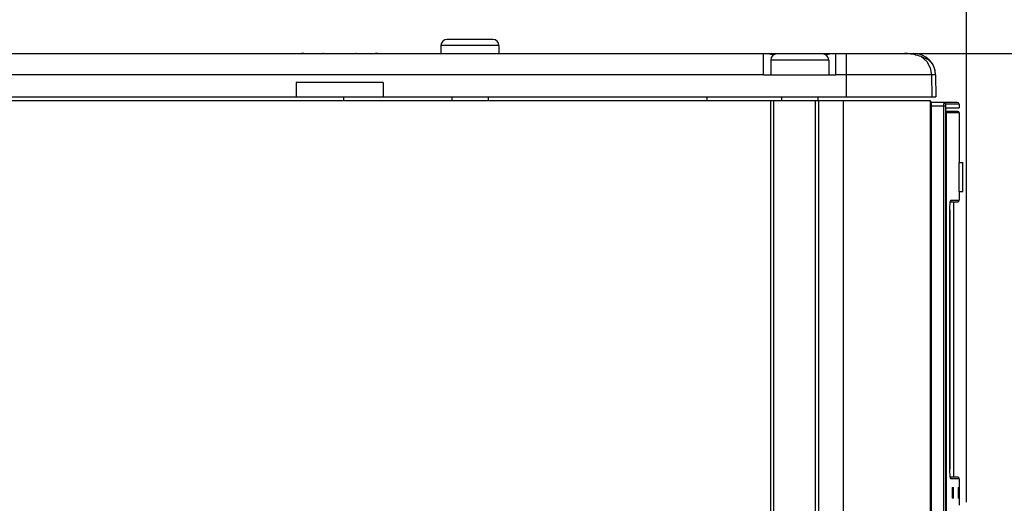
# Model space of a CAD drawing. Extents: x 0 to 594, y 0 to 420.
# Tile 35 of 126: x 239 to 266, y 275 to 288. Entities that reach past the tile are written whole.
import ezdxf

# ---------------------------------------------------------------- set-up
doc = ezdxf.new("R2010")
doc.units = 0
doc.header["$LTSCALE"] = 32.67
doc.layers.get('0').update_dxf_attribs({"linetype": 'CONTINUOUS'})
doc.styles.get("Standard").update_dxf_attribs({"font": 'txt', "width": 0.8})
doc.dimstyles.get("Standard").update_dxf_attribs({"dimtxt": 2.5, "dimasz": 2.5, "dimexe": 1.25, "dimexo": 0.625, "dimtad": 1, "dimcen": 2.5, "dimazin": 3, "dimtfac": 1, "dimtmove": 0, "dimatfit": 3})

# ---------------------------------------------------------------- blocks, each defined once
blk = doc.blocks.new('_FILLED')
at = {"color": 0, "linetype": 'BYBLOCK'}
blk.add_solid([(0, 0), (-1, 0.1429), (-1, -0.1429)], dxfattribs=at)
blk = doc.blocks.new('*D6')
at = {"color": 2, "linetype": 'CONTINUOUS'}
for p, q in [((198.034, 295.238), (198.034, 310.626)), ((264.834, 274.935), (264.834, 310.626)), ((198.034, 309.626), (231.434, 309.626)), ((264.834, 309.626), (231.434, 309.626))]:
    blk.add_line(p, q, dxfattribs=at)
at = {"color": 2, "linetype": 'CONTINUOUS', "xscale": 3.5, "yscale": 3.5, "zscale": 3.5, "rotation": 180}
blk.add_blockref('_FILLED', (198.034, 309.626), dxfattribs=at)
at = {"color": 2, "linetype": 'CONTINUOUS', "xscale": 3.5, "yscale": 3.5, "zscale": 3.5}
blk.add_blockref('_FILLED', (264.834, 309.626), dxfattribs=at)
at = {"color": 5, "linetype": 'CONTINUOUS', "width": 0.8}
blk.add_text('334', height=3.5, dxfattribs=at).set_placement((226.622, 310.501))
blk = doc.blocks.new('*D12')
at = {"color": 2, "linetype": 'CONTINUOUS'}
for p, q in [((259.234, 287.313), (274.721, 287.313)), ((273.721, 287.313), (273.721, 227.513)), ((273.721, 167.713), (273.721, 227.513)), ((261.634, 167.713), (274.721, 167.713))]:
    blk.add_line(p, q, dxfattribs=at)
at = {"color": 2, "linetype": 'CONTINUOUS', "xscale": 3.5, "yscale": 3.5, "zscale": 3.5}
for p, rotation in [((273.721, 287.313), 90), ((273.721, 167.713), 270)]:
    blk.add_blockref('_FILLED', p, dxfattribs=dict(at, rotation=rotation))
at = {"color": 5, "linetype": 'CONTINUOUS', "width": 0.8}
blk.add_text('598', height=3.5, rotation=90, dxfattribs=at).set_placement((272.846, 223.818))

msp = doc.modelspace()

# ---------------------------------------------------------------- linework, layer by layer
at = {"color": 7, "linetype": 'CONTINUOUS'}
for p, q in [((250.334, 287.533), (250.334, 287.313)), ((251.934, 287.533), (250.334, 287.533)), ((251.764, 287.703), (250.504, 287.703)), ((251.934, 287.533), (251.934, 287.313)), ((203.686, 287.313), (263.384, 287.313)), ((246.543, 287.313), (246.48, 287.313)), ((246.5, 287.312), (246.495, 287.312)), ((246.528, 287.31), (246.517, 287.311)), ((246.537, 287.309), (246.528, 287.31)), ((246.544, 287.309), (246.537, 287.309)), ((246.55, 287.309), (246.544, 287.309)), ((246.556, 287.308), (246.55, 287.309)), ((246.563, 287.308), (246.556, 287.308)), ((246.569, 287.308), (246.563, 287.308)), ((246.575, 287.308), (246.569, 287.308)), ((246.582, 287.308), (246.575, 287.308)), ((246.588, 287.308), (246.582, 287.308)), ((248.477, 287.308), (246.588, 287.308)), ((246.59, 287.312), (246.59, 287.308)), ((246.591, 287.307), (246.591, 287.308)), ((248.477, 287.307), (246.591, 287.307)), ((247.051, 287.312), (247.051, 287.308)), ((247.071, 287.313), (247.071, 287.313)), ((247.075, 287.312), (247.071, 287.313)), ((247.096, 287.313), (247.083, 287.313)), ((247.19, 287.312), (247.19, 287.308)), ((247.878, 287.312), (247.878, 287.308)), ((247.997, 287.313), (247.993, 287.312)), ((248.017, 287.312), (248.017, 287.308)), ((248.477, 287.307), (248.477, 287.308)), ((248.483, 287.308), (248.477, 287.308)), ((248.478, 287.312), (248.478, 287.308)), ((248.49, 287.308), (248.483, 287.308)), ((248.496, 287.308), (248.49, 287.308)), ((248.503, 287.308), (248.496, 287.308)), ((248.509, 287.308), (248.503, 287.308)), ((248.515, 287.309), (248.509, 287.308)), ((248.522, 287.309), (248.515, 287.309)), ((248.528, 287.309), (248.522, 287.309)), ((248.534, 287.309), (248.528, 287.309)), ((248.543, 287.31), (248.534, 287.309)), ((248.568, 287.312), (248.543, 287.31)), ((259.234, 286.713), (259.234, 287.313)), ((259.368, 287.313), (259.512, 287.275)), ((260.864, 287.303), (259.604, 287.303)), ((260.957, 287.275), (261.1, 287.313)), ((261.234, 286.713), (261.234, 287.313)), ((261.522, 286.113), (261.522, 287.313)), ((259.434, 287.133), (259.434, 286.713)), ((261.034, 287.133), (259.434, 287.133)), ((261.034, 287.133), (261.034, 286.713)), ((263.787, 287.135), (263.81, 287.135)), ((263.911, 286.998), (263.91, 286.998)), ((259.234, 286.723), (236.734, 286.723)), ((261.234, 286.713), (259.234, 286.713)), ((263.983, 286.723), (261.234, 286.723)), ((263.875, 286.723), (263.885, 286.113)), ((263.983, 286.723), (263.994, 286.113)), ((263.983, 286.723), (263.994, 286.113)), ((246.334, 286.513), (246.334, 286.113)), ((248.734, 286.513), (246.334, 286.513)), ((248.734, 286.513), (248.734, 286.113)), ((203.686, 286.013), (263.833, 286.013)), ((204.334, 286.113), (263.994, 286.113)), ((247.643, 286.113), (247.643, 286.013)), ((250.634, 286.113), (250.634, 286.013)), ((251.634, 286.113), (251.634, 286.013)), ((257.675, 286.113), (257.675, 286.013)), ((259.434, 168.113), (259.434, 286.013)), ((259.524, 168.113), (259.524, 286.013)), ((259.734, 286.113), (259.734, 286.013)), ((260.664, 286.013), (260.664, 168.113)), ((260.734, 286.113), (260.734, 286.013)), ((260.754, 286.013), (260.754, 168.113)), ((261.434, 286.013), (261.434, 168.113)), ((263.831, 286.013), (263.831, 168.203)), ((263.831, 286.013), (263.831, 168.203)), ((263.831, 285.913), (263.84, 285.913)), ((263.833, 286.013), (263.833, 286.006)), ((263.84, 285.927), (263.84, 285.93)), ((263.84, 285.92), (263.84, 285.923)), ((263.84, 285.917), (263.84, 285.92)), ((263.84, 285.914), (263.84, 285.917)), ((263.84, 259.963), (263.84, 285.914)), ((263.846, 285.963), (263.858, 285.963)), ((264.584, 285.963), (263.861, 285.963)), ((263.863, 285.935), (263.863, 285.932)), ((263.863, 285.932), (263.863, 285.929)), ((263.863, 285.929), (263.863, 285.926)), ((263.863, 285.926), (263.863, 285.923)), ((263.863, 285.923), (263.863, 285.92)), ((263.863, 285.92), (263.864, 285.917)), ((263.864, 285.917), (263.864, 285.914)), ((263.864, 285.913), (263.864, 285.917)), ((263.864, 285.914), (263.864, 259.963)), ((263.864, 285.913), (263.864, 285.913)), ((264.207, 285.895), (264.206, 285.887)), ((264.206, 285.887), (264.206, 285.878)), ((264.206, 285.878), (264.206, 285.869)), ((264.208, 285.927), (264.207, 285.922)), ((264.207, 285.914), (264.207, 285.909)), ((264.207, 285.909), (264.207, 285.904)), ((264.207, 285.904), (264.207, 285.895)), ((264.208, 285.935), (264.208, 285.931)), ((264.208, 285.931), (264.208, 285.927)), ((264.256, 285.883), (264.256, 285.88)), ((264.256, 285.876), (264.256, 285.873)), ((264.634, 285.913), (264.262, 285.913)), ((264.634, 285.913), (264.634, 285.813)), ((264.256, 285.863), (263.864, 285.863)), ((264.206, 285.869), (264.206, 259.963)), ((264.256, 285.873), (264.256, 285.87)), ((264.256, 285.87), (264.256, 285.867)), ((264.256, 285.867), (264.256, 285.864)), ((264.256, 285.864), (264.256, 259.963)), ((264.268, 285.734), (264.269, 285.739)), ((264.268, 285.728), (264.268, 285.734)), ((264.268, 285.722), (264.268, 285.728)), ((264.268, 285.716), (264.268, 285.722)), ((264.268, 260.113), (264.268, 285.716)), ((264.594, 285.713), (264.268, 285.713)), ((264.28, 285.633), (264.268, 285.633)), ((264.269, 285.748), (264.269, 285.754)), ((264.28, 285.813), (264.634, 285.813)), ((264.28, 285.633), (264.28, 260.173)), ((264.634, 285.673), (264.285, 285.673)), ((264.634, 285.673), (264.634, 284.303)), ((264.625, 284.303), (264.625, 283.503)), ((264.625, 284.303), (264.734, 284.303)), ((264.627, 284.303), (264.627, 283.503)), ((264.727, 284.303), (264.727, 283.503)), ((264.734, 283.503), (264.734, 284.303)), ((264.625, 283.503), (264.734, 283.503)), ((264.634, 283.503), (264.634, 283.263)), ((264.392, 283.223), (264.594, 283.223)), ((264.399, 283.242), (264.396, 283.239)), ((264.405, 283.263), (264.399, 283.242)), ((264.405, 283.263), (264.634, 283.263)), ((264.484, 275.623), (264.484, 283.223)), ((264.38, 275.843), (264.38, 283.003)), ((264.381, 283.003), (264.38, 283.003)), ((264.381, 283.003), (264.381, 275.843)), ((264.38, 275.843), (264.381, 275.843)), ((264.594, 275.623), (264.392, 275.623)), ((264.634, 275.583), (264.405, 275.583)), ((264.634, 275.583), (264.634, 274.857)), ((264.441, 275.303), (264.441, 275.083)), ((264.444, 275.343), (264.477, 275.343)), ((264.46, 275.303), (264.46, 275.083)), ((264.48, 275.303), (264.46, 275.303)), ((264.48, 275.083), (264.48, 275.303)), ((264.608, 275.303), (264.608, 275.083)), ((264.621, 275.303), (264.608, 275.303)), ((264.609, 275.343), (264.62, 275.343)), ((264.621, 275.083), (264.621, 275.303)), ((264.477, 275.043), (264.444, 275.043)), ((264.46, 275.083), (264.48, 275.083)), ((264.608, 275.083), (264.621, 275.083)), ((264.62, 275.043), (264.609, 275.043))]:
    msp.add_line(p, q, dxfattribs=at)
for points in [[(246.591, 287.307), (246.547, 287.308), (246.507, 287.311), (246.48, 287.313)], [(246.495, 287.312), (246.492, 287.312), (246.489, 287.312), (246.487, 287.312), (246.485, 287.313), (246.483, 287.313), (246.481, 287.313), (246.48, 287.313)], [(246.517, 287.311), (246.511, 287.311), (246.5, 287.312)], [(247.993, 287.312), (247.992, 287.312), (247.99, 287.312), (247.988, 287.312), (247.987, 287.311), (247.985, 287.311), (247.983, 287.311), (247.981, 287.31), (247.98, 287.309), (247.978, 287.309), (247.976, 287.308), (247.976, 287.308)], [(248.588, 287.313), (248.564, 287.311), (248.524, 287.309), (248.477, 287.307)], [(248.588, 287.313), (248.587, 287.313), (248.585, 287.313), (248.582, 287.313), (248.58, 287.312), (248.577, 287.312), (248.574, 287.312), (248.568, 287.312)], [(263.591, 287.226), (263.542, 287.243), (263.492, 287.258), (263.442, 287.271), (263.392, 287.282), (263.343, 287.291), (263.295, 287.299), (263.249, 287.305), (263.205, 287.309), (263.162, 287.312), (263.123, 287.313)], [(263.591, 287.226), (263.74, 287.094), (263.838, 286.92), (263.875, 286.723)], [(263.787, 287.135), (263.725, 287.166), (263.66, 287.197), (263.591, 287.226)], [(263.787, 287.135), (263.82, 287.111), (263.866, 287.063), (263.91, 286.998)], [(263.983, 286.723), (263.974, 286.819), (263.95, 286.91), (263.91, 286.998)], [(263.864, 285.917), (263.864, 285.919), (263.864, 285.921), (263.864, 285.923), (263.864, 285.925), (263.864, 285.927), (263.864, 285.929), (263.864, 285.932), (263.863, 285.934), (263.863, 285.936), (263.863, 285.938), (263.863, 285.94), (263.863, 285.942), (263.863, 285.944), (263.863, 285.946), (263.862, 285.949), (263.862, 285.951), (263.862, 285.953), (263.862, 285.955), (263.861, 285.957), (263.861, 285.959), (263.861, 285.961), (263.861, 285.962), (263.86, 285.964), (263.86, 285.965), (263.86, 285.967), (263.86, 285.968), (263.859, 285.969), (263.859, 285.97), (263.859, 285.971), (263.858, 285.973), (263.858, 285.974), (263.858, 285.975), (263.857, 285.976), (263.857, 285.977), (263.857, 285.978), (263.856, 285.979), (263.856, 285.98), (263.855, 285.981), (263.855, 285.982), (263.854, 285.983), (263.854, 285.984), (263.853, 285.985), (263.853, 285.986), (263.852, 285.987), (263.851, 285.989), (263.85, 285.99), (263.849, 285.991), (263.848, 285.993), (263.847, 285.994), (263.846, 285.995), (263.845, 285.997), (263.844, 285.998), (263.842, 285.999), (263.841, 286), (263.84, 286.002), (263.838, 286.003), (263.837, 286.004), (263.835, 286.005), (263.834, 286.006), (263.832, 286.007), (263.831, 286.007)], [(263.831, 286.007), (263.832, 286.006), (263.834, 286.005), (263.835, 286.004), (263.837, 286.003), (263.838, 286.002), (263.84, 286.001), (263.841, 286), (263.842, 285.999), (263.844, 285.997), (263.845, 285.996), (263.846, 285.995), (263.847, 285.993), (263.848, 285.992), (263.849, 285.99), (263.85, 285.989), (263.851, 285.987), (263.852, 285.985), (263.853, 285.984), (263.854, 285.982), (263.854, 285.98), (263.855, 285.979), (263.856, 285.977), (263.856, 285.975), (263.856, 285.974), (263.857, 285.972), (263.857, 285.97), (263.857, 285.968), (263.857, 285.966), (263.858, 285.964), (263.858, 285.963)], [(263.831, 285.998), (263.832, 285.997), (263.833, 285.996), (263.834, 285.995), (263.835, 285.993), (263.836, 285.992), (263.837, 285.99), (263.838, 285.989), (263.839, 285.987), (263.84, 285.985), (263.841, 285.984), (263.842, 285.982), (263.842, 285.98), (263.843, 285.979), (263.843, 285.977), (263.844, 285.975), (263.844, 285.974), (263.845, 285.972), (263.845, 285.97), (263.845, 285.968), (263.845, 285.966), (263.846, 285.964), (263.846, 285.963)], [(263.84, 285.93), (263.84, 285.933), (263.84, 285.935), (263.84, 285.936), (263.84, 285.937), (263.84, 285.938), (263.84, 285.94), (263.841, 285.941), (263.841, 285.942), (263.841, 285.943), (263.841, 285.945), (263.841, 285.946), (263.841, 285.947), (263.841, 285.948), (263.841, 285.949), (263.842, 285.95), (263.842, 285.951), (263.842, 285.952), (263.842, 285.953), (263.842, 285.954), (263.842, 285.955), (263.842, 285.955), (263.843, 285.956), (263.843, 285.957), (263.843, 285.958), (263.843, 285.958), (263.843, 285.959), (263.843, 285.959), (263.844, 285.96), (263.844, 285.96), (263.844, 285.961), (263.844, 285.961), (263.844, 285.962), (263.845, 285.962), (263.845, 285.962), (263.845, 285.962), (263.845, 285.962), (263.845, 285.963), (263.845, 285.963), (263.846, 285.963)], [(263.84, 285.923), (263.84, 285.926), (263.84, 285.927)], [(263.858, 285.963), (263.858, 285.963), (263.858, 285.963), (263.858, 285.962), (263.858, 285.962), (263.859, 285.962), (263.859, 285.962), (263.859, 285.962), (263.859, 285.961), (263.859, 285.961), (263.859, 285.96), (263.86, 285.96), (263.86, 285.959), (263.86, 285.959), (263.86, 285.958), (263.86, 285.958), (263.86, 285.957), (263.861, 285.956), (263.861, 285.955), (263.861, 285.955), (263.861, 285.954), (263.861, 285.953), (263.861, 285.952), (263.861, 285.951), (263.862, 285.95), (263.862, 285.949), (263.862, 285.948), (263.862, 285.947), (263.862, 285.946), (263.862, 285.945), (263.862, 285.943), (263.862, 285.942), (263.863, 285.941), (263.863, 285.94), (263.863, 285.938), (263.863, 285.937), (263.863, 285.936), (263.863, 285.935)], [(263.864, 259.961), (263.864, 285.913)], [(264.207, 285.922), (264.207, 285.919), (264.207, 285.914)], [(264.212, 285.963), (264.212, 285.963), (264.212, 285.962), (264.212, 285.962), (264.211, 285.962), (264.211, 285.961), (264.211, 285.961), (264.211, 285.96), (264.211, 285.96), (264.21, 285.959), (264.21, 285.958), (264.21, 285.957), (264.21, 285.956), (264.21, 285.955), (264.21, 285.954), (264.21, 285.953), (264.209, 285.951), (264.209, 285.95), (264.209, 285.948), (264.209, 285.947), (264.209, 285.945), (264.209, 285.943), (264.208, 285.941), (264.208, 285.939), (264.208, 285.935)], [(264.262, 285.913), (264.262, 285.914), (264.262, 285.916), (264.261, 285.918), (264.261, 285.92), (264.261, 285.922), (264.261, 285.924), (264.26, 285.925), (264.26, 285.927), (264.259, 285.929), (264.258, 285.93), (264.258, 285.932), (264.257, 285.934), (264.256, 285.935), (264.255, 285.937), (264.254, 285.939), (264.253, 285.94), (264.252, 285.942), (264.251, 285.943), (264.25, 285.945), (264.249, 285.946), (264.248, 285.947), (264.247, 285.949), (264.245, 285.95), (264.244, 285.951), (264.242, 285.952), (264.241, 285.953), (264.239, 285.954), (264.238, 285.955), (264.236, 285.956), (264.235, 285.957), (264.233, 285.958), (264.231, 285.959), (264.23, 285.959), (264.228, 285.96), (264.226, 285.961), (264.225, 285.961), (264.223, 285.961), (264.221, 285.962), (264.219, 285.962), (264.217, 285.962), (264.216, 285.963), (264.214, 285.963), (264.212, 285.963)], [(264.262, 285.913), (264.262, 285.913), (264.261, 285.913), (264.261, 285.912), (264.261, 285.912), (264.261, 285.912), (264.261, 285.912), (264.261, 285.912), (264.26, 285.911), (264.26, 285.911), (264.26, 285.91), (264.26, 285.91), (264.26, 285.909), (264.259, 285.909), (264.259, 285.908), (264.259, 285.908), (264.259, 285.907), (264.259, 285.906), (264.259, 285.905), (264.259, 285.905), (264.258, 285.904), (264.258, 285.903), (264.258, 285.902), (264.258, 285.901), (264.258, 285.9), (264.258, 285.899), (264.258, 285.898), (264.257, 285.897), (264.257, 285.896), (264.257, 285.895), (264.257, 285.893), (264.257, 285.892), (264.257, 285.891), (264.257, 285.89), (264.257, 285.888), (264.257, 285.887), (264.257, 285.886), (264.256, 285.883)], [(264.256, 285.88), (264.256, 285.879), (264.256, 285.876)], [(264.268, 285.704), (264.28, 285.692), (264.285, 285.673)], [(264.269, 285.754), (264.269, 285.759), (264.27, 285.762), (264.27, 285.764), (264.27, 285.767), (264.27, 285.769), (264.27, 285.772), (264.271, 285.774), (264.271, 285.777), (264.271, 285.779), (264.271, 285.781), (264.272, 285.783), (264.272, 285.785), (264.272, 285.787), (264.272, 285.789), (264.273, 285.791), (264.273, 285.793), (264.273, 285.795), (264.273, 285.797), (264.274, 285.798), (264.274, 285.8), (264.274, 285.801), (264.275, 285.802), (264.275, 285.804), (264.275, 285.805), (264.276, 285.806), (264.276, 285.807), (264.276, 285.808), (264.277, 285.809), (264.277, 285.81), (264.277, 285.81), (264.278, 285.811), (264.278, 285.811), (264.278, 285.812), (264.279, 285.812), (264.279, 285.812), (264.279, 285.813), (264.28, 285.813)], [(264.269, 285.739), (264.269, 285.745), (264.269, 285.748)], [(264.285, 285.673), (264.282, 285.667), (264.281, 285.653), (264.28, 285.633)], [(264.38, 283.003), (264.382, 283.082), (264.385, 283.155), (264.391, 283.213), (264.397, 283.25), (264.405, 283.263)], [(264.405, 275.583), (264.397, 275.595), (264.391, 275.632), (264.385, 275.69), (264.382, 275.763), (264.38, 275.843)], [(264.396, 275.606), (264.399, 275.602), (264.405, 275.583)], [(264.444, 275.343), (264.442, 275.337), (264.441, 275.323), (264.441, 275.303)], [(264.46, 275.303), (264.46, 275.322), (264.458, 275.337), (264.457, 275.343)], [(264.48, 275.303), (264.48, 275.323), (264.479, 275.337), (264.477, 275.343)], [(264.609, 275.343), (264.609, 275.337), (264.608, 275.323), (264.608, 275.303)], [(264.621, 275.303), (264.621, 275.323), (264.621, 275.337), (264.62, 275.343)], [(264.441, 275.083), (264.441, 275.062), (264.442, 275.048), (264.444, 275.043)], [(264.457, 275.043), (264.458, 275.048), (264.46, 275.063), (264.46, 275.083)], [(264.477, 275.043), (264.479, 275.048), (264.48, 275.062), (264.48, 275.083)], [(264.608, 275.083), (264.608, 275.063), (264.609, 275.048), (264.609, 275.043)], [(264.62, 275.043), (264.621, 275.048), (264.621, 275.063), (264.621, 275.083)]]:
    msp.add_lwpolyline(points, dxfattribs=at)
for centre, radius, start, end in [((250.504, 287.533), 0.17, 90, 180), ((251.764, 287.533), 0.17, 0, 90), ((247.071, 287.263), 0.05, 63.0344, 90), ((247.997, 287.263), 0.05, 95, 112.4102), ((259.604, 287.133), 0.17, 90, 180), ((260.864, 287.133), 0.17, 0, 90), ((263.384, 286.713), 0.6, 1, 90), ((264.584, 285.913), 0.05, 0, 90), ((264.594, 285.673), 0.04, 0, 90), ((264.594, 283.263), 0.04, 270.0001, 360), ((264.594, 275.583), 0.04, 0, 89.9999)]:
    msp.add_arc(centre, radius, start, end, dxfattribs=at)

# ---------------------------------------------------------------- dimensions: what is measured, and where the dimension line sits
at = {"color": 2, "linetype": 'CONTINUOUS'}
dim = msp.add_linear_dim(base=(264.834, 309.626), p1=(198.034, 295.238), p2=(264.834, 274.935), dimstyle='Standard', dxfattribs=at)
dim.commit()
dim.dimension.update_dxf_attribs({"geometry": '*D6', "text_midpoint": (230.822, 312.251), "dimtype": 128})
dim = msp.add_linear_dim(base=(273.721, 167.713), p1=(259.234, 287.313), p2=(261.634, 167.713), angle=270, dimstyle='Standard', dxfattribs=at)
dim.commit()
dim.dimension.update_dxf_attribs({"geometry": '*D12', "text_midpoint": (271.096, 228.018), "dimtype": 128})

doc.saveas('drawing.dxf')
